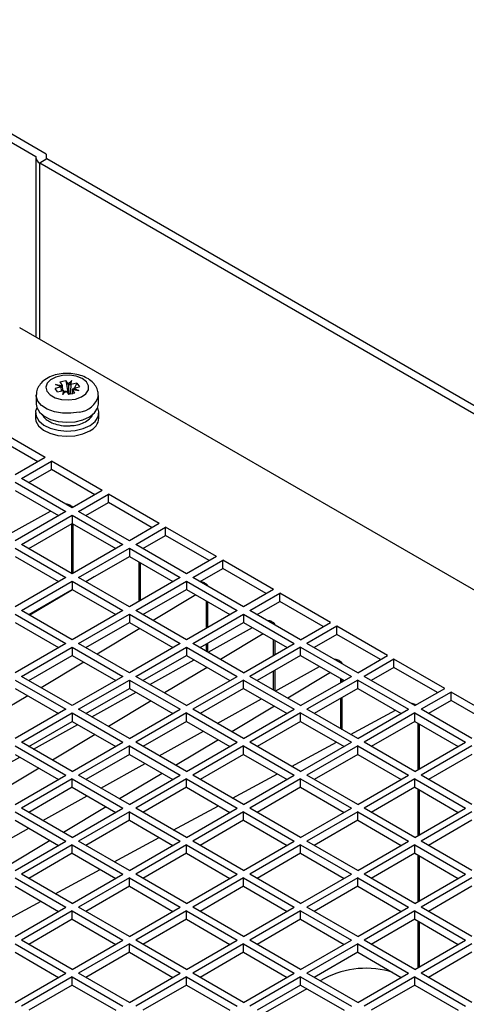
# Model space of a CAD drawing. Header units: millimetres. Extents: x 11 to 939, y -289 to 1138.
# Tile 85 of 86: x 831 to 866, y 1056 to 1133. Entities that reach past the tile are written whole.
import ezdxf

# ---------------------------------------------------------------- set-up
doc = ezdxf.new("R2010")
doc.units = ezdxf.units.MM

msp = doc.modelspace()

# ---------------------------------------------------------------- linework, layer by layer
at = {"color": 7, "linetype": 'Continuous', "lineweight": 25}
for p, q in [((833.131, 1122.066), (814.984, 1132.541)), ((814.653, 1132.08), (832.331, 1121.874)), ((832.331, 1121.874), (832.331, 1121.767)), ((832.331, 1121.767), (832.331, 1107.789)), ((833.131, 1122.066), (833.131, 1121.767)), ((833.189, 1121.685), (832.624, 1121.358)), ((889.773, 1088.367), (832.624, 1121.358)), ((890.339, 1088.693), (833.189, 1121.685)), ((891.162, 1073.827), (831.058, 1108.524)), ((833.858, 1104.091), (834.374, 1104.022)), ((834.288, 1103.903), (833.858, 1104.091)), ((834.326, 1103.914), (833.858, 1104.091)), ((834.18, 1104.294), (834.656, 1104.407)), ((834.18, 1104.294), (834.374, 1104.022)), ((834.85, 1104.135), (834.656, 1104.407)), ((834.656, 1104.407), (834.821, 1103.467)), ((835.133, 1104.394), (834.85, 1104.135)), ((834.85, 1104.135), (834.851, 1104.132)), ((834.954, 1104.063), (835.133, 1104.394)), ((835.054, 1104.084), (835.056, 1104.086)), ((835.056, 1104.086), (835.133, 1104.394)), ((835.527, 1104.198), (835.056, 1104.086)), ((835.527, 1104.198), (835.346, 1103.833)), ((835.527, 1104.198), (835.723, 1103.923)), ((834.288, 1103.903), (833.817, 1103.791)), ((834.013, 1103.516), (833.817, 1103.791)), ((834.013, 1103.516), (834.484, 1103.628)), ((834.291, 1103.902), (834.288, 1103.903)), ((834.322, 1103.589), (834.291, 1103.902)), ((834.374, 1104.022), (834.375, 1104.019)), ((834.375, 1104.019), (834.391, 1103.606)), ((834.484, 1103.628), (834.408, 1103.32)), ((834.408, 1103.32), (834.69, 1103.579)), ((834.586, 1103.549), (834.408, 1103.32)), ((834.487, 1103.628), (834.484, 1103.628)), ((834.69, 1103.579), (834.689, 1103.579)), ((834.69, 1103.579), (834.884, 1103.307)), ((834.821, 1103.467), (834.777, 1103.456)), ((834.821, 1103.467), (834.879, 1103.385)), ((834.879, 1103.385), (834.824, 1103.391)), ((835.361, 1103.42), (834.884, 1103.307)), ((834.985, 1103.36), (835.127, 1103.393)), ((835.032, 1103.342), (834.985, 1103.36)), ((835.145, 1103.368), (835.127, 1103.393)), ((835.165, 1103.692), (835.151, 1103.341)), ((835.167, 1103.692), (835.165, 1103.692)), ((835.361, 1103.42), (835.167, 1103.692)), ((835.683, 1103.623), (835.167, 1103.692)), ((835.215, 1103.698), (835.683, 1103.623)), ((835.25, 1103.809), (835.252, 1103.811)), ((835.252, 1103.811), (835.723, 1103.923)), ((835.252, 1103.811), (835.683, 1103.623)), ((832.345, 1103.244), (832.345, 1102.55)), ((837.195, 1102.55), (837.195, 1103.244)), ((832.295, 1101.891), (832.295, 1101.482)), ((836.676, 1101.593), (836.777, 1101.812)), ((837.245, 1101.482), (837.245, 1101.891)), ((833.038, 1098.4), (829.078, 1100.686)), ((832.472, 1098.074), (829.078, 1100.033)), ((833.038, 1098.4), (830.704, 1097.053)), ((831.199, 1096.768), (833.533, 1098.115)), ((837.493, 1095.829), (833.533, 1098.115)), ((833.533, 1097.461), (833.533, 1098.115)), ((831.765, 1096.441), (833.533, 1097.461)), ((836.927, 1095.502), (833.533, 1097.461)), ((830.704, 1096.482), (834.664, 1094.196)), ((835.159, 1094.482), (831.199, 1096.768)), ((830.704, 1095.829), (834.098, 1093.869)), ((837.493, 1095.829), (835.159, 1094.482)), ((835.654, 1094.196), (837.988, 1095.543)), ((836.22, 1093.869), (837.988, 1094.89)), ((841.947, 1093.257), (837.988, 1095.543)), ((837.988, 1094.89), (837.988, 1095.543)), ((841.382, 1092.93), (837.988, 1094.89)), ((830.017, 1092.307), (833.473, 1094.23)), ((834.664, 1094.196), (830.704, 1091.91)), ((834.99, 1094.68), (835.096, 1094.619)), ((839.614, 1091.91), (835.654, 1094.196)), ((831.199, 1091.624), (835.159, 1093.91)), ((835.159, 1093.91), (839.119, 1091.624)), ((835.159, 1093.91), (835.159, 1093.257)), ((831.765, 1091.298), (835.159, 1093.257)), ((835.159, 1093.257), (838.553, 1091.298)), ((835.242, 1089.386), (835.242, 1093.209)), ((841.947, 1093.257), (839.614, 1091.91)), ((840.109, 1091.624), (842.442, 1092.971)), ((846.402, 1090.685), (842.442, 1092.971)), ((842.442, 1092.318), (842.442, 1092.971)), ((840.675, 1091.298), (842.442, 1092.318)), ((845.836, 1090.359), (842.442, 1092.318)), ((830.704, 1091.339), (834.664, 1089.053)), ((835.159, 1089.338), (831.199, 1091.624)), ((839.119, 1091.624), (835.159, 1089.338)), ((835.654, 1089.053), (839.614, 1091.339)), ((839.614, 1091.339), (843.574, 1089.053)), ((839.614, 1091.339), (839.614, 1090.685)), ((844.069, 1089.338), (840.109, 1091.624)), ((830.704, 1090.685), (834.098, 1088.726)), ((836.22, 1088.726), (839.614, 1090.685)), ((839.614, 1090.685), (843.008, 1088.726)), ((846.402, 1090.685), (844.069, 1089.338)), ((844.564, 1089.053), (846.897, 1090.4)), ((850.857, 1088.114), (846.897, 1090.4)), ((846.897, 1089.746), (846.897, 1090.4)), ((840.489, 1087.272), (840.489, 1090.18)), ((845.13, 1088.726), (846.897, 1089.746)), ((850.291, 1087.787), (846.897, 1089.746)), ((834.664, 1089.053), (830.704, 1086.767)), ((831.199, 1086.481), (835.159, 1088.767)), ((835.159, 1088.767), (839.119, 1086.481)), ((835.159, 1088.767), (835.159, 1088.114)), ((839.614, 1086.767), (835.654, 1089.053)), ((836.861, 1089.096), (836.232, 1088.719)), ((843.574, 1089.053), (839.614, 1086.767)), ((840.109, 1086.481), (844.069, 1088.767)), ((844.069, 1088.767), (848.029, 1086.481)), ((844.069, 1088.767), (844.069, 1088.114)), ((848.524, 1086.767), (844.564, 1089.053)), ((831.765, 1086.154), (835.159, 1088.114)), ((835.191, 1088.095), (831.859, 1086.1)), ((835.159, 1088.114), (838.553, 1086.154)), ((840.675, 1086.154), (844.069, 1088.114)), ((844.069, 1088.114), (847.463, 1086.154)), ((845.483, 1088.622), (845.589, 1088.561)), ((850.857, 1088.114), (848.524, 1086.767)), ((844.81, 1087.686), (841.479, 1085.69)), ((849.019, 1086.481), (851.352, 1087.828)), ((849.584, 1086.154), (851.352, 1087.175)), ((855.312, 1085.542), (851.352, 1087.828)), ((851.352, 1087.175), (851.352, 1087.828)), ((854.746, 1085.215), (851.352, 1087.175)), ((835.159, 1084.195), (831.199, 1086.481)), ((839.119, 1086.481), (835.159, 1084.195)), ((844.069, 1084.195), (840.109, 1086.481)), ((848.029, 1086.481), (844.069, 1084.195)), ((845.736, 1085.157), (845.736, 1087.151)), ((852.978, 1084.195), (849.019, 1086.481)), ((830.704, 1086.195), (834.664, 1083.909)), ((835.654, 1083.909), (839.614, 1086.195)), ((839.614, 1086.195), (843.574, 1083.909)), ((839.614, 1086.195), (839.614, 1085.542)), ((844.564, 1083.909), (848.524, 1086.195)), ((848.524, 1086.195), (852.483, 1083.909)), ((848.524, 1086.195), (848.524, 1085.542)), ((830.704, 1085.542), (834.098, 1083.583)), ((836.22, 1083.583), (839.614, 1085.542)), ((840.438, 1085.067), (837.106, 1083.071)), ((839.614, 1085.542), (843.008, 1083.583)), ((845.13, 1083.583), (848.524, 1085.542)), ((845.757, 1083.22), (849.214, 1085.143)), ((848.524, 1085.542), (851.918, 1083.583)), ((850.73, 1085.593), (850.836, 1085.532)), ((852.978, 1084.195), (855.312, 1085.542)), ((855.807, 1085.256), (853.473, 1083.909)), ((859.767, 1082.97), (855.807, 1085.256)), ((855.807, 1084.603), (855.807, 1085.256)), ((850.057, 1084.657), (846.726, 1082.661)), ((850.983, 1083.043), (850.983, 1084.122)), ((855.807, 1084.603), (854.039, 1083.583)), ((859.201, 1082.644), (855.807, 1084.603)), ((834.664, 1083.909), (830.704, 1081.623)), ((831.199, 1081.338), (835.159, 1083.623)), ((835.159, 1083.623), (839.119, 1081.338)), ((835.159, 1083.623), (835.159, 1082.97)), ((839.614, 1081.623), (835.654, 1083.909)), ((843.574, 1083.909), (839.614, 1081.623)), ((840.109, 1081.338), (844.069, 1083.623)), ((844.069, 1083.623), (848.029, 1081.338)), ((844.069, 1083.623), (844.069, 1082.97)), ((848.524, 1081.623), (844.564, 1083.909)), ((845.736, 1083.233), (845.736, 1083.933)), ((848.524, 1081.623), (852.483, 1083.909)), ((852.978, 1083.623), (849.019, 1081.338)), ((852.978, 1083.623), (856.938, 1081.338)), ((852.978, 1082.97), (852.978, 1083.623)), ((857.433, 1081.623), (853.473, 1083.909)), ((831.765, 1081.011), (835.159, 1082.97)), ((835.159, 1082.97), (838.553, 1081.011)), ((840.675, 1081.011), (844.069, 1082.97)), ((841.22, 1080.696), (844.677, 1082.619)), ((844.069, 1082.97), (847.463, 1081.011)), ((852.978, 1082.97), (849.584, 1081.011)), ((852.978, 1082.97), (856.372, 1081.011)), ((857.433, 1081.623), (859.767, 1082.97)), ((860.262, 1082.685), (857.928, 1081.338)), ((864.221, 1080.399), (860.262, 1082.685)), ((860.262, 1082.031), (860.262, 1082.685)), ((836.065, 1082.447), (832.734, 1080.452)), ((845.684, 1082.038), (842.353, 1080.042)), ((850.983, 1080.204), (850.983, 1081.818)), ((851.004, 1080.191), (854.461, 1082.114)), ((855.977, 1082.564), (856.083, 1082.503)), ((860.262, 1082.031), (858.494, 1081.011)), ((863.656, 1080.072), (860.262, 1082.031)), ((830.704, 1081.052), (834.664, 1078.766)), ((835.159, 1079.052), (831.199, 1081.338)), ((839.119, 1081.338), (835.159, 1079.052)), ((835.654, 1078.766), (839.614, 1081.052)), ((839.614, 1081.052), (843.574, 1078.766)), ((839.614, 1081.052), (839.614, 1080.399)), ((844.069, 1079.052), (840.109, 1081.338)), ((844.069, 1079.052), (848.029, 1081.338)), ((848.524, 1081.052), (844.564, 1078.766)), ((848.524, 1081.052), (852.483, 1078.766)), ((848.524, 1080.399), (848.524, 1081.052)), ((852.978, 1079.052), (849.019, 1081.338)), ((855.304, 1081.628), (851.972, 1079.632)), ((852.978, 1079.052), (856.938, 1081.338)), ((857.433, 1081.052), (853.473, 1078.766)), ((856.23, 1080.929), (856.23, 1081.093)), ((857.433, 1081.052), (861.393, 1078.766)), ((857.433, 1080.399), (857.433, 1081.052)), ((861.888, 1079.052), (857.928, 1081.338)), ((830.704, 1080.399), (834.098, 1078.439)), ((836.22, 1078.439), (839.614, 1080.399)), ((839.614, 1080.399), (843.008, 1078.439)), ((848.524, 1080.399), (845.13, 1078.439)), ((848.524, 1080.399), (851.918, 1078.439)), ((857.433, 1080.399), (854.039, 1078.439)), ((857.433, 1080.399), (860.827, 1078.439)), ((861.888, 1079.052), (864.221, 1080.399)), ((831.693, 1079.828), (828.362, 1077.832)), ((836.683, 1078.172), (840.14, 1080.095)), ((846.467, 1077.667), (849.924, 1079.59)), ((856.23, 1077.175), (856.23, 1079.704)), ((864.716, 1080.113), (862.383, 1078.766)), ((868.676, 1077.827), (864.716, 1080.113)), ((864.716, 1079.46), (864.716, 1080.113)), ((834.664, 1078.766), (830.704, 1076.48)), ((839.614, 1076.48), (835.654, 1078.766)), ((841.312, 1079.418), (837.981, 1077.423)), ((839.614, 1076.48), (843.574, 1078.766)), ((848.524, 1076.48), (844.564, 1078.766)), ((850.931, 1079.009), (847.6, 1077.013)), ((848.524, 1076.48), (852.483, 1078.766)), ((857.433, 1076.48), (853.473, 1078.766)), ((857.433, 1076.48), (861.393, 1078.766)), ((861.919, 1079.134), (861.975, 1079.102)), ((866.343, 1076.48), (862.383, 1078.766)), ((864.716, 1079.46), (862.949, 1078.439)), ((868.11, 1077.5), (864.716, 1079.46)), ((831.199, 1076.194), (835.159, 1078.48)), ((835.159, 1078.48), (839.119, 1076.194)), ((835.159, 1078.48), (835.159, 1077.827)), ((844.069, 1078.48), (840.109, 1076.194)), ((844.069, 1078.48), (848.029, 1076.194)), ((844.069, 1077.827), (844.069, 1078.48)), ((852.978, 1078.48), (849.019, 1076.194)), ((852.978, 1078.48), (856.938, 1076.194)), ((852.978, 1077.827), (852.978, 1078.48)), ((856.877, 1076.801), (860.39, 1078.692)), ((861.888, 1078.48), (857.928, 1076.194)), ((861.888, 1078.48), (865.848, 1076.194)), ((861.888, 1077.827), (861.888, 1078.48)), ((831.765, 1075.868), (835.159, 1077.827)), ((832.146, 1075.648), (835.603, 1077.571)), ((835.159, 1077.827), (838.553, 1075.868)), ((844.069, 1077.827), (840.675, 1075.868)), ((844.069, 1077.827), (847.463, 1075.868)), ((852.978, 1077.827), (849.584, 1075.868)), ((852.978, 1077.827), (856.372, 1075.868)), ((861.888, 1077.827), (858.494, 1075.868)), ((861.888, 1077.827), (865.282, 1075.868)), ((862.264, 1074.125), (862.264, 1077.61)), ((836.94, 1076.799), (833.608, 1074.803)), ((841.93, 1075.143), (845.387, 1077.066)), ((830.704, 1075.908), (834.664, 1073.622)), ((835.159, 1073.908), (831.199, 1076.194)), ((835.159, 1073.908), (839.119, 1076.194)), ((839.614, 1075.908), (835.654, 1073.622)), ((839.614, 1075.908), (843.574, 1073.622)), ((839.614, 1075.255), (839.614, 1075.908)), ((844.069, 1073.908), (840.109, 1076.194)), ((846.559, 1076.389), (843.228, 1074.394)), ((844.069, 1073.908), (848.029, 1076.194)), ((848.524, 1075.908), (844.564, 1073.622)), ((848.524, 1075.908), (852.483, 1073.622)), ((848.524, 1075.255), (848.524, 1075.908)), ((852.978, 1073.908), (849.019, 1076.194)), ((852.267, 1074.319), (855.779, 1076.21)), ((852.978, 1073.908), (856.938, 1076.194)), ((857.433, 1075.908), (853.473, 1073.622)), ((857.433, 1075.908), (861.393, 1073.622)), ((857.433, 1075.255), (857.433, 1075.908)), ((861.888, 1073.908), (857.928, 1076.194)), ((861.888, 1073.908), (865.848, 1076.194)), ((866.343, 1075.908), (862.383, 1073.622)), ((827.609, 1073.124), (831.065, 1075.047)), ((830.704, 1075.255), (834.098, 1073.296)), ((839.614, 1075.255), (836.22, 1073.296)), ((839.614, 1075.255), (843.008, 1073.296)), ((848.524, 1075.255), (845.13, 1073.296)), ((848.524, 1075.255), (851.918, 1073.296)), ((857.433, 1075.255), (854.039, 1073.296)), ((857.433, 1075.255), (860.827, 1073.296)), ((866.343, 1075.255), (862.949, 1073.296)), ((832.567, 1074.18), (829.236, 1072.184)), ((837.393, 1072.619), (840.849, 1074.542)), ((830.704, 1071.337), (834.664, 1073.622)), ((839.614, 1071.337), (835.654, 1073.622)), ((842.187, 1073.77), (838.855, 1071.775)), ((839.614, 1071.337), (843.574, 1073.622)), ((848.524, 1071.337), (844.564, 1073.622)), ((847.656, 1071.837), (851.169, 1073.728)), ((848.524, 1071.337), (852.483, 1073.622)), ((857.433, 1071.337), (853.473, 1073.622)), ((857.433, 1071.337), (861.393, 1073.622)), ((866.343, 1071.337), (862.383, 1073.622)), ((835.159, 1073.337), (831.199, 1071.051)), ((835.159, 1072.684), (831.765, 1070.724)), ((835.159, 1073.337), (839.119, 1071.051)), ((835.159, 1072.684), (835.159, 1073.337)), ((835.159, 1072.684), (838.553, 1070.724)), ((844.069, 1073.337), (840.109, 1071.051)), ((844.069, 1072.684), (840.675, 1070.724)), ((844.069, 1073.337), (848.029, 1071.051)), ((844.069, 1072.684), (844.069, 1073.337)), ((844.069, 1072.684), (847.463, 1070.724)), ((852.978, 1073.337), (849.019, 1071.051)), ((852.978, 1072.684), (849.584, 1070.724)), ((852.978, 1073.337), (856.938, 1071.051)), ((852.978, 1072.684), (852.978, 1073.337)), ((852.978, 1072.684), (856.372, 1070.724)), ((861.888, 1073.337), (857.928, 1071.051)), ((861.888, 1072.684), (858.494, 1070.724)), ((861.888, 1073.337), (865.848, 1071.051)), ((861.888, 1072.684), (861.888, 1073.337)), ((861.888, 1072.684), (865.282, 1070.724)), ((832.855, 1070.095), (836.312, 1072.018)), ((862.264, 1068.982), (862.264, 1072.466)), ((835.159, 1068.765), (831.199, 1071.051)), ((837.814, 1071.151), (834.483, 1069.155)), ((835.159, 1068.765), (839.119, 1071.051)), ((844.069, 1068.765), (840.109, 1071.051)), ((843.046, 1069.355), (846.559, 1071.246)), ((844.069, 1068.765), (848.029, 1071.051)), ((852.978, 1068.765), (849.019, 1071.051)), ((852.978, 1068.765), (856.938, 1071.051)), ((861.888, 1068.765), (857.928, 1071.051)), ((861.888, 1068.765), (865.848, 1071.051)), ((830.704, 1070.765), (834.664, 1068.479)), ((839.614, 1070.765), (835.654, 1068.479)), ((839.614, 1070.765), (843.574, 1068.479)), ((839.614, 1070.112), (839.614, 1070.765)), ((848.524, 1070.765), (844.564, 1068.479)), ((848.524, 1070.765), (852.483, 1068.479)), ((848.524, 1070.112), (848.524, 1070.765)), ((857.433, 1070.765), (853.473, 1068.479)), ((857.433, 1070.765), (861.393, 1068.479)), ((857.433, 1070.112), (857.433, 1070.765)), ((866.343, 1070.765), (862.383, 1068.479)), ((830.704, 1070.112), (834.098, 1068.152)), ((839.614, 1070.112), (836.22, 1068.152)), ((839.614, 1070.112), (843.008, 1068.152)), ((848.524, 1070.112), (845.13, 1068.152)), ((848.524, 1070.112), (851.918, 1068.152)), ((857.433, 1070.112), (854.039, 1068.152)), ((857.433, 1070.112), (860.827, 1068.152)), ((866.343, 1070.112), (862.949, 1068.152)), ((828.318, 1067.571), (831.775, 1069.494)), ((838.436, 1066.873), (841.948, 1068.764)), ((833.442, 1068.532), (830.111, 1066.536)), ((830.704, 1066.193), (834.664, 1068.479)), ((835.159, 1068.193), (831.199, 1065.907)), ((835.159, 1068.193), (839.119, 1065.907)), ((835.159, 1067.54), (835.159, 1068.193)), ((839.614, 1066.193), (835.654, 1068.479)), ((839.614, 1066.193), (843.574, 1068.479)), ((844.069, 1068.193), (840.109, 1065.907)), ((844.069, 1068.193), (848.029, 1065.907)), ((844.069, 1067.54), (844.069, 1068.193)), ((848.524, 1066.193), (844.564, 1068.479)), ((848.524, 1066.193), (852.483, 1068.479)), ((852.978, 1068.193), (849.019, 1065.907)), ((852.978, 1068.193), (856.938, 1065.907)), ((852.978, 1067.54), (852.978, 1068.193)), ((857.433, 1066.193), (853.473, 1068.479)), ((857.433, 1066.193), (861.393, 1068.479)), ((861.888, 1068.193), (857.928, 1065.907)), ((861.888, 1068.193), (865.848, 1065.907)), ((861.888, 1067.54), (861.888, 1068.193)), ((866.343, 1066.193), (862.383, 1068.479)), ((835.159, 1067.54), (831.765, 1065.581)), ((835.159, 1067.54), (838.553, 1065.581)), ((844.069, 1067.54), (840.675, 1065.581)), ((844.069, 1067.54), (847.463, 1065.581)), ((852.978, 1067.54), (849.584, 1065.581)), ((852.978, 1067.54), (856.372, 1065.581)), ((861.888, 1067.54), (858.494, 1065.581)), ((861.888, 1067.54), (865.282, 1065.581)), ((862.264, 1063.839), (862.264, 1067.323)), ((835.159, 1063.621), (831.199, 1065.907)), ((833.825, 1064.391), (837.338, 1066.282)), ((835.159, 1063.621), (839.119, 1065.907)), ((844.069, 1063.621), (840.109, 1065.907)), ((844.069, 1063.621), (848.029, 1065.907)), ((852.978, 1063.621), (849.019, 1065.907)), ((852.978, 1063.621), (856.938, 1065.907)), ((861.888, 1063.621), (857.928, 1065.907)), ((861.888, 1063.621), (865.848, 1065.907)), ((830.704, 1065.622), (834.664, 1063.336)), ((830.704, 1064.968), (834.098, 1063.009)), ((839.614, 1065.622), (835.654, 1063.336)), ((839.614, 1064.968), (836.22, 1063.009)), ((839.614, 1065.622), (843.574, 1063.336)), ((839.614, 1064.968), (839.614, 1065.622)), ((839.614, 1064.968), (843.008, 1063.009)), ((848.524, 1065.622), (844.564, 1063.336)), ((848.524, 1064.968), (845.13, 1063.009)), ((848.524, 1065.622), (852.483, 1063.336)), ((848.524, 1064.968), (848.524, 1065.622)), ((848.524, 1064.968), (851.918, 1063.009)), ((857.433, 1065.622), (853.473, 1063.336)), ((857.433, 1064.968), (854.039, 1063.009)), ((857.433, 1065.622), (861.393, 1063.336)), ((857.433, 1064.968), (857.433, 1065.622)), ((857.433, 1064.968), (860.827, 1063.009)), ((866.343, 1065.622), (862.383, 1063.336)), ((866.343, 1064.968), (862.949, 1063.009)), ((829.215, 1061.91), (832.728, 1063.8)), ((830.704, 1061.05), (834.664, 1063.336)), ((835.159, 1063.05), (831.199, 1060.764)), ((835.159, 1063.05), (839.119, 1060.764)), ((835.159, 1062.397), (835.159, 1063.05)), ((839.614, 1061.05), (835.654, 1063.336)), ((839.614, 1061.05), (843.574, 1063.336)), ((844.069, 1063.05), (840.109, 1060.764)), ((844.069, 1063.05), (848.029, 1060.764)), ((844.069, 1062.397), (844.069, 1063.05)), ((848.524, 1061.05), (844.564, 1063.336)), ((848.524, 1061.05), (852.483, 1063.336)), ((852.978, 1063.05), (849.019, 1060.764)), ((852.978, 1063.05), (856.938, 1060.764)), ((852.978, 1062.397), (852.978, 1063.05)), ((857.433, 1061.05), (853.473, 1063.336)), ((857.433, 1061.05), (861.393, 1063.336)), ((861.888, 1063.05), (857.928, 1060.764)), ((861.888, 1063.05), (865.848, 1060.764)), ((861.888, 1062.397), (861.888, 1063.05)), ((866.343, 1061.05), (862.383, 1063.336)), ((835.159, 1062.397), (831.765, 1060.437)), ((835.159, 1062.397), (838.553, 1060.437)), ((844.069, 1062.397), (840.675, 1060.437)), ((844.069, 1062.397), (847.463, 1060.437)), ((852.978, 1062.397), (849.584, 1060.437)), ((852.978, 1062.397), (856.372, 1060.437)), ((861.888, 1062.397), (858.494, 1060.437)), ((861.888, 1062.397), (865.282, 1060.437)), ((862.264, 1058.695), (862.264, 1062.18)), ((830.704, 1060.478), (834.664, 1058.192)), ((835.159, 1058.478), (831.199, 1060.764)), ((835.159, 1058.478), (839.119, 1060.764)), ((839.614, 1060.478), (835.654, 1058.192)), ((839.614, 1060.478), (843.574, 1058.192)), ((839.614, 1059.825), (839.614, 1060.478)), ((844.069, 1058.478), (840.109, 1060.764)), ((844.069, 1058.478), (848.029, 1060.764)), ((848.524, 1060.478), (844.564, 1058.192)), ((848.524, 1060.478), (852.483, 1058.192)), ((848.524, 1059.825), (848.524, 1060.478)), ((852.978, 1058.478), (849.019, 1060.764)), ((852.978, 1058.478), (856.938, 1060.764)), ((857.433, 1060.478), (853.473, 1058.192)), ((857.433, 1060.478), (861.393, 1058.192)), ((857.433, 1059.825), (857.433, 1060.478)), ((861.888, 1058.478), (857.928, 1060.764)), ((861.888, 1058.478), (865.848, 1060.764)), ((866.343, 1060.478), (862.383, 1058.192)), ((830.704, 1059.825), (834.098, 1057.866)), ((839.614, 1059.825), (836.22, 1057.866)), ((839.614, 1059.825), (843.008, 1057.866)), ((848.524, 1059.825), (845.13, 1057.866)), ((848.524, 1059.825), (851.918, 1057.866)), ((857.433, 1059.825), (854.039, 1057.866)), ((857.433, 1059.825), (860.827, 1057.866)), ((866.343, 1059.825), (862.949, 1057.866)), ((830.704, 1055.906), (834.664, 1058.192)), ((839.614, 1055.906), (835.654, 1058.192)), ((839.614, 1055.906), (843.574, 1058.192)), ((848.524, 1055.906), (844.564, 1058.192)), ((848.524, 1055.906), (852.483, 1058.192)), ((857.433, 1055.906), (853.473, 1058.192)), ((857.433, 1055.906), (861.393, 1058.192)), ((866.343, 1055.906), (862.383, 1058.192)), ((835.159, 1057.907), (831.199, 1055.621)), ((835.159, 1057.253), (831.765, 1055.294)), ((835.159, 1057.907), (839.119, 1055.621)), ((835.159, 1057.253), (835.159, 1057.907)), ((835.159, 1057.253), (838.553, 1055.294)), ((844.069, 1057.907), (840.109, 1055.621)), ((844.069, 1057.253), (840.675, 1055.294)), ((844.069, 1057.907), (848.029, 1055.621)), ((844.069, 1057.253), (844.069, 1057.907)), ((844.069, 1057.253), (847.463, 1055.294)), ((852.978, 1057.907), (849.019, 1055.621)), ((852.978, 1057.253), (849.584, 1055.294)), ((852.978, 1057.907), (856.938, 1055.621)), ((852.978, 1057.253), (852.978, 1057.907)), ((852.978, 1057.253), (856.372, 1055.294)), ((854.842, 1057.78), (854.514, 1057.591)), ((861.888, 1057.907), (857.928, 1055.621)), ((861.888, 1057.253), (858.494, 1055.294)), ((861.888, 1057.907), (865.848, 1055.621)), ((861.888, 1057.253), (861.888, 1057.907)), ((861.888, 1057.253), (865.282, 1055.294)), ((853.453, 1056.979), (850.059, 1055.02))]:
    msp.add_line(p, q, dxfattribs=at)
at = {"color": 8, "linetype": 'Continuous', "lineweight": 25}
for p, q in [((832.624, 1107.62), (832.624, 1121.358)), ((835.102, 1093.224), (835.102, 1089.371)), ((840.349, 1090.261), (840.349, 1087.191)), ((845.596, 1087.232), (845.596, 1085.077)), ((850.843, 1084.203), (850.843, 1082.962)), ((845.596, 1083.852), (845.596, 1083.313)), ((850.843, 1081.737), (850.843, 1080.284)), ((856.09, 1081.174), (856.09, 1080.848)), ((856.09, 1079.623), (856.09, 1077.255)), ((862.118, 1077.694), (862.118, 1074.041)), ((862.118, 1072.551), (862.118, 1068.898)), ((862.118, 1067.407), (862.118, 1063.754)), ((862.118, 1062.264), (862.118, 1058.611))]:
    msp.add_line(p, q, dxfattribs=at)
at = {"color": 7, "linetype": 'Continuous', "lineweight": 25, "flags": 128}
for points in [[(835.408, 1102.963), (835.877, 1103.131), (836.225, 1103.377), (836.416, 1103.676), (836.428, 1103.994), (836.261, 1104.298), (835.932, 1104.553), (835.478, 1104.733), (834.946, 1104.818), (834.396, 1104.799), (833.886, 1104.678), (833.472, 1104.468), (833.199, 1104.191), (833.096, 1103.879), (833.174, 1103.564), (833.426, 1103.28), (833.823, 1103.059), (834.322, 1102.925), (834.871, 1102.892), (835.408, 1102.963)], [(832.345, 1102.55), (832.387, 1102.292), (832.596, 1101.93), (832.967, 1101.614), (833.471, 1101.368), (834.072, 1101.21), (834.724, 1101.151), (835.38, 1101.195), (835.991, 1101.341), (836.511, 1101.575), (836.902, 1101.883), (837.135, 1102.239), (837.195, 1102.55)], [(832.39, 1102.282), (832.305, 1102.015), (832.338, 1101.627), (832.551, 1101.258), (832.93, 1100.936), (833.444, 1100.684), (834.057, 1100.522), (834.723, 1100.462), (835.392, 1100.508), (836.016, 1100.656), (836.547, 1100.896), (836.946, 1101.209), (837.183, 1101.573), (837.242, 1101.961), (837.15, 1102.282)], [(832.295, 1101.482), (832.331, 1101.24), (832.535, 1100.869), (832.905, 1100.543), (833.413, 1100.288), (834.022, 1100.121), (834.686, 1100.054), (835.356, 1100.094), (835.983, 1100.237), (836.52, 1100.472)]]:
    msp.add_lwpolyline(points, dxfattribs=at)
at = {"color": 8, "linetype": 'Continuous', "lineweight": 25, "flags": 128}
msp.add_lwpolyline([(835.694, 1101.95), (835.055, 1101.854), (834.394, 1101.861), (833.762, 1101.971), (833.204, 1102.175), (832.763, 1102.459), (832.47, 1102.801), (832.348, 1103.176), (832.345, 1103.251)], dxfattribs=at)
at = {"color": 7, "linetype": 'Continuous', "lineweight": 25}
for centre, radius, start, end in [((832.831, 1121.816), 0.503, 185.6948, 245.62534), ((833.231, 1121.777), 0.101, 185.6948, 245.62534), ((834.786, 1102.763), 0.629, 71.50115, 81.45526), ((836.018, 1101.598), 1.233, 294.06265, 354.61721), ((834.654, 1094.054), 0.711, 61.84992, 88.72045), ((834.948, 1094.339), 0.316, 33.24502, 62.16951), ((845.148, 1087.996), 0.711, 61.84992, 88.72045), ((845.48, 1088.325), 0.26, 11.42549, 65.05321), ((850.395, 1084.967), 0.711, 61.84992, 88.72045), ((850.727, 1085.296), 0.26, 11.42549, 65.05321), ((855.642, 1081.938), 0.711, 61.84992, 88.72045), ((855.973, 1082.267), 0.26, 11.42549, 65.05321), ((861.584, 1078.508), 0.71, 61.83563, 88.73474), ((858.059, 1051.619), 6.951, 72.19939, 117.57312)]:
    msp.add_arc(centre, radius, start, end, dxfattribs=at)
at = {"color": 8, "linetype": 'Continuous', "lineweight": 25}
msp.add_arc((835.595, 1103.583), 1.636, 273.45565, 348.01403, dxfattribs=at)
at = {"color": 7, "linetype": 'Continuous', "lineweight": 25}
for centre, major_axis, ratio, start_param, end_param in [((834.754, 1103.783), (0.426, -0.352), 0.622693, 1.613774, 1.840616), ((834.789, 1103.757), (0.465, 0.273), 0.400601, 0.754467, 0.987456), ((834.759, 1103.75), (0.477, -0.141), 0.185739, 2.759278, 2.992267), ((834.775, 1103.788), (0.288, 0.428), 0.894853, 1.630125, 1.856967), ((834.751, 1103.76), (0.453, -0.309), 0.488289, 4.4477, 4.680689), ((834.787, 1103.771), (0.476, 0.209), 0.277607, 4.159644, 4.386486), ((834.766, 1103.766), (0.479, -0.052), 0.116793, 5.71133, 5.938172), ((834.782, 1103.768), (0.385, 0.379), 0.744701, 5.213975, 5.446964)]:
    msp.add_ellipse(centre, major_axis=major_axis, ratio=ratio, start_param=start_param, end_param=end_param, dxfattribs=at)
for points, knots in [([(837.177, 1103.241), (837.177, 1103.347), (837.177, 1103.601), (837.002, 1103.972), (836.712, 1104.324), (836.309, 1104.611), (835.803, 1104.826), (835.215, 1104.952), (834.59, 1104.975), (833.972, 1104.891), (833.393, 1104.698), (832.919, 1104.408), (832.581, 1104.042), (832.38, 1103.653), (832.362, 1103.38), (832.354, 1103.256)], [0, 0, 0, 0, 0.050972, 0.122668, 0.19451, 0.271234, 0.35409, 0.439851, 0.525672, 0.61208, 0.700145, 0.791382, 0.867939, 0.939715, 1, 1, 1, 1]), ([(832.825, 1101.762), (832.854, 1101.699), (832.932, 1101.529), (833.201, 1101.311), (833.59, 1101.088), (834.14, 1100.915), (834.692, 1100.848), (835.034, 1100.882), (835.129, 1100.892)], [0, 0, 0, 0, 0.099397, 0.267339, 0.434854, 0.639527, 0.899985, 1, 1, 1, 1]), ([(835.129, 1100.892), (835.191, 1100.896), (835.433, 1100.911), (835.847, 1101.023), (836.349, 1101.246), (836.566, 1101.476), (836.68, 1101.598)], [0, 0, 0, 0, 0.091818, 0.359642, 0.662041, 1, 1, 1, 1]), ([(836.648, 1101.569), (836.653, 1101.572), (836.666, 1101.579), (836.673, 1101.592), (836.677, 1101.599)], [0, 0, 0, 0, 0.394597, 1, 1, 1, 1])]:
    msp.add_open_spline(points, degree=3, knots=knots, dxfattribs=at)
for points in [[(834.851, 1104.132), (834.86, 1103.884), (834.87, 1103.635), (834.879, 1103.385)], [(835.054, 1104.084), (835.031, 1103.842), (835.009, 1103.601), (834.985, 1103.36)]]:
    msp.add_open_spline(points, degree=3, dxfattribs=at)
at = {"color": 8, "linetype": 'Continuous', "lineweight": 25}
msp.add_open_spline([(836.677, 1101.599), (836.684, 1101.608), (836.704, 1101.633), (836.713, 1101.681), (836.704, 1101.719), (836.701, 1101.734)], degree=3, knots=[0, 0, 0, 0, 0.246822, 0.705938, 1, 1, 1, 1], dxfattribs=at)

doc.saveas('drawing.dxf')
